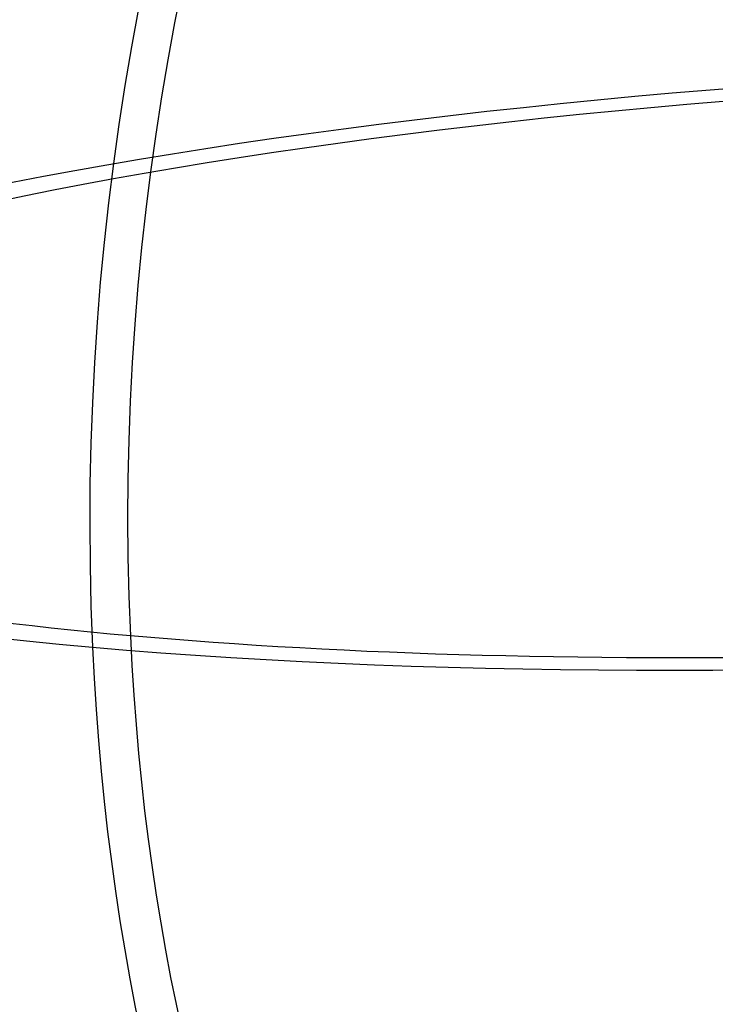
# Model space of a CAD drawing. Header units: millimetres. Extents: x -281 to 347, y -564 to 226.
# Tile 253 of 256: x 215 to 247, y 20 to 66. Entities that reach past the tile are written whole.
import ezdxf

# ---------------------------------------------------------------- set-up
doc = ezdxf.new("R2010")
doc.units = ezdxf.units.MM
doc.layers.add('Layer 01', color=18, linetype='Continuous', true_color=0x000000)

# ---------------------------------------------------------------- blocks, each defined once
blk = doc.blocks.new('10CP307VT')
at = {"layer": 'Layer 01'}
for radius, start, end in [(75, 90, 180), (72, 90, 180), (75, 180, 250.52878), (72, 180, 249.68249)]:
    blk.add_arc((0, 0), radius, start, end, dxfattribs=at)
at = {"layer": 'Layer 01', "extrusion": (1, 0, 0)}
for radius, start, end in [(75, 0, 90), (72, 0, 90), (75, 90, 160.52878), (72, 90, 159.68249)]:
    blk.add_arc((0, 0), radius, start, end, dxfattribs=at)
at = {"layer": 'Layer 01', "extrusion": (1.22465e-16, -1, 0)}
blk.add_arc((0, 0), 75, 90, 270, dxfattribs=at)
at = {"layer": 'Layer 01', "extrusion": (-1.22465e-16, 1, 0)}
blk.add_arc((0, 0), 72, 270, 90, dxfattribs=at)
at = {"layer": 'Layer 01', "extrusion": (0, 1, 0)}
blk.add_arc((0, 0), 72, 90, 180, dxfattribs=at)
at = {"layer": 'Layer 01', "extrusion": (0, -1, 0)}
blk.add_arc((0, 0), 75, 0, 90, dxfattribs=at)
blk.add_arc((0, 0), 75, 0, 90, dxfattribs=at)
blk = doc.blocks.new('PL307ABINT')
at = {"layer": 'Layer 01', "extrusion": (-0.808491, 0.584092, -0.07197), "rotation": 190.0886413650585}
blk.add_blockref('10CP307VT', (803.123, -288.954, -885.525), dxfattribs=at)

msp = doc.modelspace()

# ---------------------------------------------------------------- block references
at = {"layer": 'Layer 01', "extrusion": (0, -1, 0)}
msp.add_blockref('PL307ABINT', (0, 1307.44, 174.333), dxfattribs=at)

doc.saveas('drawing.dxf')
